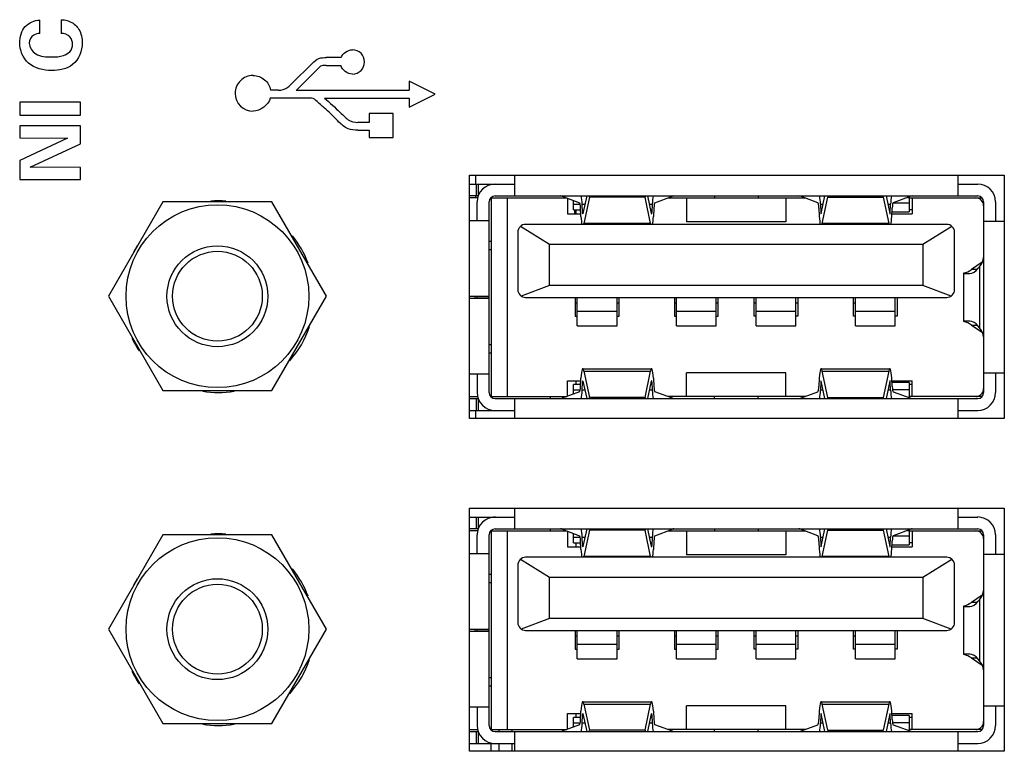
# Model space of a CAD drawing. Header units: inches. Extents: x 0 to 34, y 0 to 22.
# Tile 133 of 179: x 12.607 to 13.583, y 17.237 to 17.962. Entities that reach past the tile are written whole.
import ezdxf

# ---------------------------------------------------------------- set-up
doc = ezdxf.new("R2010")
doc.units = ezdxf.units.IN
doc.header["$LTSCALE"] = 1.87
doc.header["$MEASUREMENT"] = 0
doc.layers.get('0').update_dxf_attribs({"linetype": 'CONTINUOUS'})
for name, color, linetype in [('02___PRT_ALL_AXES', 7, 'CONTINUOUS'), ('ARTWORK', 7, 'CONTINUOUS'), ('ECAD_696540_01_39_0_65MM_THERM_', 7, 'CONTINUOUS'), ('ECAD_697391_01_47_0MM_10_1MMX14', 7, 'CONTINUOUS'), ('ECAD_711836_01_24_R_2_0603_PKO_', 7, 'CONTINUOUS'), ('ECAD_714577_01_98__4_DLW5BTN102', 7, 'CONTINUOUS'), ('ECAD_716276_01_122_C7343_REV2', 7, 'CONTINUOUS'), ('ECAD_716521_01_60_C0805_REV2', 7, 'CONTINUOUS'), ('THREAD', 7, 'CONTINUOUS')]:
    doc.layers.add(name, color=color, linetype=linetype)

msp = doc.modelspace()

# ---------------------------------------------------------------- linework, layer by layer
at = {"color": 7, "linetype": 'CONTINUOUS'}
for p, q in [((13.09796, 17.78693), (13.09796, 17.80753)), ((13.53694, 17.80753), (13.53694, 17.78693)), ((13.05301, 17.79874), (13.09796, 17.79874)), ((13.05954, 17.79874), (13.05954, 17.78693)), ((13.0618, 17.78745), (13.0618, 17.79874)), ((13.53694, 17.79874), (13.55662, 17.79874)), ((13.06164, 17.78693), (13.05301, 17.78693)), ((13.061, 17.78497), (13.05301, 17.78497)), ((13.07387, 17.78497), (13.14927, 17.78497)), ((13.07434, 17.78497), (13.07434, 17.58811)), ((13.07827, 17.78693), (13.55662, 17.78693)), ((13.0901, 17.78497), (13.0901, 17.58811)), ((13.14469, 17.78666), (13.16202, 17.78024)), ((13.14993, 17.78472), (13.14993, 17.76922)), ((13.15603, 17.77315), (13.15603, 17.78246)), ((13.16906, 17.78693), (13.16541, 17.76955)), ((13.17179, 17.78574), (13.16635, 17.75976)), ((13.17179, 17.78574), (13.17168, 17.78693)), ((13.22688, 17.78574), (13.17179, 17.78574)), ((13.22699, 17.78693), (13.22688, 17.78574)), ((13.23232, 17.75976), (13.22688, 17.78574)), ((13.23326, 17.76955), (13.22962, 17.78693)), ((13.23665, 17.78024), (13.25398, 17.78666)), ((13.2494, 17.78497), (13.38549, 17.78497)), ((13.26804, 17.78497), (13.26804, 17.76134)), ((13.29579, 17.78693), (13.29579, 17.78497)), ((13.3391, 17.78693), (13.3391, 17.78497)), ((13.36646, 17.78497), (13.36646, 17.76134)), ((13.39824, 17.78024), (13.38091, 17.78666)), ((13.40163, 17.76955), (13.40528, 17.78693)), ((13.40257, 17.75976), (13.40801, 17.78574)), ((13.4079, 17.78693), (13.40801, 17.78574)), ((13.40801, 17.78574), (13.4631, 17.78574)), ((13.4631, 17.78574), (13.46321, 17.78693)), ((13.4631, 17.78574), (13.46855, 17.75976)), ((13.46584, 17.78693), (13.46948, 17.76955)), ((13.4902, 17.78666), (13.47287, 17.78024)), ((13.48714, 17.78553), (13.48871, 17.78553)), ((13.48871, 17.78611), (13.48871, 17.77119)), ((13.48871, 17.78497), (13.56102, 17.78497)), ((13.49166, 17.78497), (13.49166, 17.76922)), ((12.7491, 17.78106), (12.69512, 17.68756)), ((12.85707, 17.78106), (12.7491, 17.78106)), ((12.91105, 17.68756), (12.85707, 17.78106)), ((13.06056, 17.76272), (13.06056, 17.78103)), ((13.07237, 17.59205), (13.07237, 17.78103)), ((13.16268, 17.77834), (13.15603, 17.77834)), ((13.15603, 17.77315), (13.1631, 17.77315)), ((13.15819, 17.77315), (13.15819, 17.76922)), ((13.16342, 17.7667), (13.16302, 17.77494)), ((13.165, 17.77054), (13.16459, 17.77878)), ((13.16459, 17.77878), (13.16735, 17.77878)), ((13.23132, 17.77878), (13.23408, 17.77878)), ((13.23408, 17.77878), (13.23368, 17.77054)), ((13.23566, 17.77494), (13.23526, 17.7667)), ((13.39924, 17.77494), (13.39964, 17.7667)), ((13.40082, 17.77878), (13.40122, 17.77054)), ((13.40082, 17.77878), (13.40357, 17.77878)), ((13.46754, 17.77878), (13.4703, 17.77878)), ((13.4699, 17.77054), (13.4703, 17.77878)), ((13.47148, 17.7667), (13.47188, 17.77494)), ((13.48871, 17.77962), (13.47252, 17.77962)), ((13.49166, 17.77315), (13.48871, 17.77315)), ((13.56253, 17.78103), (13.56253, 17.59205)), ((13.57434, 17.78103), (13.57434, 17.76193)), ((13.05301, 17.76272), (13.07237, 17.76272)), ((13.14993, 17.76922), (13.16329, 17.76922)), ((13.16562, 17.77054), (13.165, 17.77054)), ((13.23368, 17.77054), (13.23305, 17.77054)), ((13.40184, 17.77054), (13.40122, 17.77054)), ((13.4699, 17.77054), (13.46927, 17.77054)), ((13.4716, 17.76922), (13.49166, 17.76922)), ((13.4717, 17.77119), (13.48871, 17.77119)), ((13.56253, 17.76193), (13.58301, 17.76193)), ((13.10359, 17.75699), (13.13221, 17.7391)), ((13.52591, 17.75878), (13.10859, 17.75878)), ((13.23232, 17.75976), (13.16635, 17.75976)), ((13.36646, 17.76134), (13.26804, 17.76134)), ((13.46855, 17.75976), (13.40257, 17.75976)), ((13.50229, 17.7391), (13.53091, 17.75699)), ((13.10071, 17.75091), (13.10071, 17.69422)), ((13.53379, 17.69422), (13.53379, 17.75091)), ((13.07434, 17.74166), (13.07237, 17.74166)), ((13.07237, 17.73378), (13.07434, 17.73378)), ((13.13221, 17.69815), (13.13221, 17.7391)), ((13.13221, 17.7391), (13.50229, 17.7391)), ((13.50229, 17.7391), (13.50229, 17.69815)), ((13.56093, 17.72122), (13.55054, 17.71407)), ((13.55605, 17.71407), (13.55054, 17.71407)), ((13.55721, 17.71526), (13.55843, 17.71676)), ((13.55843, 17.71676), (13.55843, 17.65632)), ((13.54284, 17.71024), (13.54284, 17.71058)), ((13.54284, 17.66289), (13.54284, 17.71019)), ((13.54341, 17.71016), (13.54881, 17.71016)), ((13.13221, 17.69815), (13.10423, 17.68766)), ((13.50229, 17.69815), (13.13221, 17.69815)), ((13.53027, 17.68766), (13.50229, 17.69815)), ((12.69512, 17.68756), (12.7491, 17.59406)), ((12.85707, 17.59406), (12.91105, 17.68756)), ((13.07237, 17.68733), (13.05301, 17.68733)), ((13.05301, 17.68575), (13.07237, 17.68575)), ((13.05859, 17.68575), (13.05859, 17.68733)), ((13.06056, 17.68575), (13.06056, 17.68733)), ((13.06056, 17.68586), (13.07237, 17.68586)), ((13.10859, 17.68634), (13.52591, 17.68634)), ((13.1578, 17.68634), (13.1578, 17.66784)), ((13.15977, 17.65807), (13.15977, 17.68634)), ((13.19914, 17.65807), (13.19914, 17.68634)), ((13.20111, 17.66784), (13.20111, 17.68634)), ((13.25623, 17.68634), (13.25623, 17.66784)), ((13.25819, 17.65807), (13.25819, 17.68634)), ((13.29756, 17.65807), (13.29756, 17.68634)), ((13.29953, 17.66784), (13.29953, 17.68634)), ((13.33497, 17.66784), (13.33497, 17.68634)), ((13.33694, 17.65807), (13.33694, 17.68634)), ((13.37631, 17.65807), (13.37631, 17.68634)), ((13.37827, 17.68634), (13.37827, 17.66784)), ((13.43339, 17.66784), (13.43339, 17.68634)), ((13.43536, 17.65807), (13.43536, 17.68634)), ((13.47473, 17.65807), (13.47473, 17.68634)), ((13.4767, 17.68634), (13.4767, 17.66784)), ((13.15977, 17.68056), (13.1578, 17.68056)), ((13.20111, 17.68056), (13.19914, 17.68056)), ((13.25819, 17.68056), (13.25623, 17.68056)), ((13.29953, 17.68056), (13.29756, 17.68056)), ((13.33694, 17.68056), (13.33497, 17.68056)), ((13.37827, 17.68056), (13.37631, 17.68056)), ((13.43536, 17.68056), (13.43339, 17.68056)), ((13.1578, 17.66784), (13.15977, 17.66784)), ((13.19914, 17.67249), (13.15977, 17.67249)), ((13.19914, 17.66784), (13.20111, 17.66784)), ((13.25623, 17.66784), (13.25819, 17.66784)), ((13.29756, 17.67249), (13.25819, 17.67249)), ((13.29756, 17.66784), (13.29953, 17.66784)), ((13.33694, 17.66784), (13.33497, 17.66784)), ((13.37631, 17.67249), (13.33694, 17.67249)), ((13.37827, 17.66784), (13.37631, 17.66784)), ((13.43536, 17.66784), (13.43339, 17.66784)), ((13.47473, 17.67249), (13.43536, 17.67249)), ((13.4767, 17.66784), (13.47473, 17.66784)), ((13.15977, 17.65807), (13.19914, 17.65807)), ((13.25819, 17.65807), (13.29756, 17.65807)), ((13.33694, 17.65807), (13.37631, 17.65807)), ((13.43536, 17.65807), (13.47473, 17.65807)), ((13.54284, 17.6625), (13.54284, 17.66279)), ((13.54881, 17.66292), (13.54341, 17.66292)), ((13.55054, 17.65901), (13.56093, 17.65186)), ((13.55054, 17.65901), (13.55605, 17.65901)), ((13.55843, 17.65632), (13.55721, 17.65782)), ((13.07434, 17.6393), (13.07237, 17.6393)), ((13.07237, 17.63142), (13.07434, 17.63142)), ((13.16526, 17.61567), (13.23341, 17.61567)), ((13.40148, 17.61567), (13.46963, 17.61567)), ((13.07237, 17.61036), (13.05301, 17.61036)), ((13.06056, 17.61036), (13.06056, 17.59205)), ((13.16302, 17.59814), (13.16342, 17.60638)), ((13.16635, 17.61332), (13.17179, 17.58734)), ((13.16635, 17.61332), (13.23232, 17.61332)), ((13.22688, 17.58734), (13.23232, 17.61332)), ((13.23526, 17.60638), (13.23566, 17.59814)), ((13.26804, 17.58811), (13.26804, 17.61174)), ((13.36646, 17.61174), (13.26804, 17.61174)), ((13.36646, 17.58811), (13.36646, 17.61174)), ((13.39964, 17.60638), (13.39924, 17.59814)), ((13.40801, 17.58734), (13.40257, 17.61332)), ((13.40257, 17.61332), (13.46855, 17.61332)), ((13.46855, 17.61332), (13.4631, 17.58734)), ((13.47188, 17.59814), (13.47148, 17.60638)), ((13.58301, 17.61115), (13.56253, 17.61115)), ((13.57434, 17.61115), (13.57434, 17.59205)), ((13.14993, 17.58836), (13.14993, 17.60386)), ((13.14993, 17.60386), (13.16329, 17.60386)), ((13.15603, 17.59062), (13.15603, 17.59993)), ((13.1631, 17.59993), (13.15603, 17.59993)), ((13.15819, 17.60386), (13.15819, 17.59993)), ((13.16459, 17.59429), (13.165, 17.60254)), ((13.165, 17.60254), (13.16562, 17.60254)), ((13.16541, 17.60353), (13.16906, 17.58615)), ((13.22962, 17.58615), (13.23326, 17.60353)), ((13.23305, 17.60254), (13.23368, 17.60254)), ((13.23368, 17.60254), (13.23408, 17.59429)), ((13.40122, 17.60254), (13.40082, 17.59429)), ((13.40122, 17.60254), (13.40184, 17.60254)), ((13.40528, 17.58615), (13.40163, 17.60353)), ((13.46948, 17.60353), (13.46584, 17.58615)), ((13.46927, 17.60254), (13.4699, 17.60254)), ((13.4703, 17.59429), (13.4699, 17.60254)), ((13.4716, 17.60386), (13.49166, 17.60386)), ((13.48871, 17.60189), (13.4717, 17.60189)), ((13.48871, 17.60189), (13.48871, 17.58697)), ((13.49166, 17.59993), (13.48871, 17.59993)), ((13.49166, 17.58811), (13.49166, 17.60386)), ((12.7491, 17.59406), (12.85707, 17.59406)), ((13.05301, 17.58811), (13.061, 17.58811)), ((13.05301, 17.58615), (13.06164, 17.58615)), ((13.05954, 17.58615), (13.05954, 17.57434)), ((13.07387, 17.58811), (13.14927, 17.58811)), ((13.07827, 17.58615), (13.55662, 17.58615)), ((13.09796, 17.56653), (13.09796, 17.58615)), ((13.16202, 17.59284), (13.14469, 17.58642)), ((13.15603, 17.59474), (13.16268, 17.59474)), ((13.16735, 17.59429), (13.16459, 17.59429)), ((13.17168, 17.58615), (13.17179, 17.58734)), ((13.22688, 17.58734), (13.17179, 17.58734)), ((13.22688, 17.58734), (13.22699, 17.58615)), ((13.23408, 17.59429), (13.23132, 17.59429)), ((13.25398, 17.58642), (13.23665, 17.59284)), ((13.38549, 17.58811), (13.2494, 17.58811)), ((13.29579, 17.58615), (13.29579, 17.58811)), ((13.3391, 17.58615), (13.3391, 17.58811)), ((13.38091, 17.58642), (13.39824, 17.59284)), ((13.40357, 17.59429), (13.40082, 17.59429)), ((13.40801, 17.58734), (13.4079, 17.58615)), ((13.40801, 17.58734), (13.4631, 17.58734)), ((13.46321, 17.58615), (13.4631, 17.58734)), ((13.4703, 17.59429), (13.46754, 17.59429)), ((13.47217, 17.59498), (13.48871, 17.59498)), ((13.47287, 17.59284), (13.4902, 17.58642)), ((13.48871, 17.5873), (13.48782, 17.5873)), ((13.56102, 17.58811), (13.48871, 17.58811)), ((13.53694, 17.58615), (13.53694, 17.56653)), ((13.0618, 17.57434), (13.0618, 17.58563)), ((13.05301, 17.57434), (13.09796, 17.57434)), ((13.53694, 17.57434), (13.55662, 17.57434)), ((13.09796, 17.45693), (13.09796, 17.47753)), ((13.53694, 17.47753), (13.53694, 17.45693)), ((13.05301, 17.46874), (13.09796, 17.46874)), ((13.05954, 17.46874), (13.05954, 17.45693)), ((13.0618, 17.45745), (13.0618, 17.46874)), ((13.53694, 17.46874), (13.55662, 17.46874)), ((12.7491, 17.45106), (12.69512, 17.35756)), ((12.85707, 17.45106), (12.7491, 17.45106)), ((12.91105, 17.35756), (12.85707, 17.45106)), ((13.06164, 17.45693), (13.05301, 17.45693)), ((13.061, 17.45497), (13.05301, 17.45497)), ((13.06056, 17.43272), (13.06056, 17.45103)), ((13.07237, 17.26205), (13.07237, 17.45103)), ((13.07387, 17.45497), (13.14927, 17.45497)), ((13.07434, 17.45497), (13.07434, 17.25811)), ((13.07827, 17.45693), (13.55662, 17.45693)), ((13.0901, 17.45497), (13.0901, 17.25811)), ((13.14469, 17.45666), (13.16202, 17.45024)), ((13.14993, 17.45472), (13.14993, 17.43922)), ((13.15603, 17.44315), (13.15603, 17.45246)), ((13.16906, 17.45693), (13.16541, 17.43955)), ((13.17179, 17.45574), (13.16635, 17.42976)), ((13.17179, 17.45574), (13.17168, 17.45693)), ((13.22688, 17.45574), (13.17179, 17.45574)), ((13.22699, 17.45693), (13.22688, 17.45574)), ((13.23232, 17.42976), (13.22688, 17.45574)), ((13.23326, 17.43955), (13.22962, 17.45693)), ((13.23665, 17.45024), (13.25398, 17.45666)), ((13.2494, 17.45497), (13.38549, 17.45497)), ((13.26804, 17.45497), (13.26804, 17.43134)), ((13.29579, 17.45693), (13.29579, 17.45497)), ((13.3391, 17.45693), (13.3391, 17.45497)), ((13.36646, 17.45497), (13.36646, 17.43134)), ((13.39824, 17.45024), (13.38091, 17.45666)), ((13.40163, 17.43955), (13.40528, 17.45693)), ((13.40257, 17.42976), (13.40801, 17.45574)), ((13.4079, 17.45693), (13.40801, 17.45574)), ((13.40801, 17.45574), (13.4631, 17.45574)), ((13.4631, 17.45574), (13.46321, 17.45693)), ((13.4631, 17.45574), (13.46855, 17.42976)), ((13.46584, 17.45693), (13.46948, 17.43955)), ((13.48871, 17.44962), (13.47252, 17.44962)), ((13.4902, 17.45666), (13.47287, 17.45024)), ((13.48714, 17.45553), (13.48871, 17.45553)), ((13.48871, 17.45611), (13.48871, 17.44119)), ((13.48871, 17.45497), (13.56102, 17.45497)), ((13.49166, 17.45497), (13.49166, 17.43922)), ((13.56253, 17.45103), (13.56253, 17.26205)), ((13.57434, 17.45103), (13.57434, 17.43193)), ((13.16268, 17.44834), (13.15603, 17.44834)), ((13.15603, 17.44315), (13.1631, 17.44315)), ((13.15819, 17.44315), (13.15819, 17.43922)), ((13.16342, 17.4367), (13.16302, 17.44494)), ((13.165, 17.44054), (13.16459, 17.44878)), ((13.16459, 17.44878), (13.16735, 17.44878)), ((13.16562, 17.44054), (13.165, 17.44054)), ((13.23132, 17.44878), (13.23408, 17.44878)), ((13.23368, 17.44054), (13.23305, 17.44054)), ((13.23408, 17.44878), (13.23368, 17.44054)), ((13.23566, 17.44494), (13.23526, 17.4367)), ((13.39924, 17.44494), (13.39964, 17.4367)), ((13.40082, 17.44878), (13.40122, 17.44054)), ((13.40082, 17.44878), (13.40357, 17.44878)), ((13.40184, 17.44054), (13.40122, 17.44054)), ((13.46754, 17.44878), (13.4703, 17.44878)), ((13.4699, 17.44054), (13.46927, 17.44054)), ((13.4699, 17.44054), (13.4703, 17.44878)), ((13.47148, 17.4367), (13.47188, 17.44494)), ((13.4717, 17.44119), (13.48871, 17.44119)), ((13.49166, 17.44315), (13.48871, 17.44315)), ((13.05301, 17.43272), (13.07237, 17.43272)), ((13.14993, 17.43922), (13.16329, 17.43922)), ((13.36646, 17.43134), (13.26804, 17.43134)), ((13.4716, 17.43922), (13.49166, 17.43922)), ((13.56253, 17.43193), (13.58301, 17.43193)), ((13.10071, 17.42091), (13.10071, 17.36422)), ((13.10359, 17.42699), (13.13221, 17.4091)), ((13.52591, 17.42878), (13.10859, 17.42878)), ((13.23232, 17.42976), (13.16635, 17.42976)), ((13.46855, 17.42976), (13.40257, 17.42976)), ((13.50229, 17.4091), (13.53091, 17.42699)), ((13.53379, 17.36422), (13.53379, 17.42091)), ((13.07434, 17.41166), (13.07237, 17.41166)), ((13.07237, 17.40378), (13.07434, 17.40378)), ((13.13221, 17.36815), (13.13221, 17.4091)), ((13.13221, 17.4091), (13.50229, 17.4091)), ((13.50229, 17.4091), (13.50229, 17.36815)), ((13.56093, 17.39122), (13.55054, 17.38407)), ((13.55605, 17.38407), (13.55054, 17.38407)), ((13.55721, 17.38526), (13.55843, 17.38676)), ((13.55843, 17.38676), (13.55843, 17.32632)), ((13.54284, 17.38024), (13.54284, 17.38058)), ((13.54284, 17.33289), (13.54284, 17.38019)), ((13.54341, 17.38016), (13.54881, 17.38016)), ((13.13221, 17.36815), (13.10423, 17.35766)), ((13.50229, 17.36815), (13.13221, 17.36815)), ((13.53027, 17.35766), (13.50229, 17.36815)), ((12.69512, 17.35756), (12.7491, 17.26406)), ((12.85707, 17.26406), (12.91105, 17.35756)), ((13.07237, 17.35733), (13.05301, 17.35733)), ((13.05301, 17.35575), (13.07237, 17.35575)), ((13.05859, 17.35575), (13.05859, 17.35733)), ((13.06056, 17.35575), (13.06056, 17.35733)), ((13.06056, 17.35586), (13.07237, 17.35586)), ((13.10859, 17.35634), (13.52591, 17.35634)), ((13.1578, 17.35634), (13.1578, 17.33784)), ((13.15977, 17.32807), (13.15977, 17.35634)), ((13.19914, 17.32807), (13.19914, 17.35634)), ((13.20111, 17.33784), (13.20111, 17.35634)), ((13.25623, 17.35634), (13.25623, 17.33784)), ((13.25819, 17.32807), (13.25819, 17.35634)), ((13.29756, 17.32807), (13.29756, 17.35634)), ((13.29953, 17.33784), (13.29953, 17.35634)), ((13.33497, 17.33784), (13.33497, 17.35634)), ((13.33694, 17.32807), (13.33694, 17.35634)), ((13.37631, 17.32807), (13.37631, 17.35634)), ((13.37827, 17.35634), (13.37827, 17.33784)), ((13.43339, 17.33784), (13.43339, 17.35634)), ((13.43536, 17.32807), (13.43536, 17.35634)), ((13.47473, 17.32807), (13.47473, 17.35634)), ((13.4767, 17.35634), (13.4767, 17.33784)), ((13.15977, 17.35056), (13.1578, 17.35056)), ((13.19914, 17.34249), (13.15977, 17.34249)), ((13.20111, 17.35056), (13.19914, 17.35056)), ((13.25819, 17.35056), (13.25623, 17.35056)), ((13.29756, 17.34249), (13.25819, 17.34249)), ((13.29953, 17.35056), (13.29756, 17.35056)), ((13.33694, 17.35056), (13.33497, 17.35056)), ((13.37631, 17.34249), (13.33694, 17.34249)), ((13.37827, 17.35056), (13.37631, 17.35056)), ((13.43536, 17.35056), (13.43339, 17.35056)), ((13.47473, 17.34249), (13.43536, 17.34249)), ((13.1578, 17.33784), (13.15977, 17.33784)), ((13.19914, 17.33784), (13.20111, 17.33784)), ((13.25623, 17.33784), (13.25819, 17.33784)), ((13.29756, 17.33784), (13.29953, 17.33784)), ((13.33694, 17.33784), (13.33497, 17.33784)), ((13.37827, 17.33784), (13.37631, 17.33784)), ((13.43536, 17.33784), (13.43339, 17.33784)), ((13.4767, 17.33784), (13.47473, 17.33784)), ((13.54284, 17.3325), (13.54284, 17.33279)), ((13.54881, 17.33292), (13.54341, 17.33292)), ((13.15977, 17.32807), (13.19914, 17.32807)), ((13.25819, 17.32807), (13.29756, 17.32807)), ((13.33694, 17.32807), (13.37631, 17.32807)), ((13.43536, 17.32807), (13.47473, 17.32807)), ((13.55054, 17.32901), (13.56093, 17.32186)), ((13.55054, 17.32901), (13.55605, 17.32901)), ((13.55843, 17.32632), (13.55721, 17.32782)), ((13.07434, 17.3093), (13.07237, 17.3093)), ((13.07237, 17.30142), (13.07434, 17.30142)), ((13.16526, 17.28567), (13.23341, 17.28567)), ((13.40148, 17.28567), (13.46963, 17.28567)), ((13.07237, 17.28036), (13.05301, 17.28036)), ((13.06056, 17.28036), (13.06056, 17.26205)), ((13.14993, 17.25836), (13.14993, 17.27386)), ((13.14993, 17.27386), (13.16329, 17.27386)), ((13.15819, 17.27386), (13.15819, 17.26993)), ((13.16302, 17.26814), (13.16342, 17.27638)), ((13.16635, 17.28332), (13.17179, 17.25734)), ((13.16635, 17.28332), (13.23232, 17.28332)), ((13.22688, 17.25734), (13.23232, 17.28332)), ((13.23526, 17.27638), (13.23566, 17.26814)), ((13.26804, 17.25811), (13.26804, 17.28174)), ((13.36646, 17.28174), (13.26804, 17.28174)), ((13.36646, 17.25811), (13.36646, 17.28174)), ((13.39964, 17.27638), (13.39924, 17.26814)), ((13.40801, 17.25734), (13.40257, 17.28332)), ((13.40257, 17.28332), (13.46855, 17.28332)), ((13.46855, 17.28332), (13.4631, 17.25734)), ((13.47188, 17.26814), (13.47148, 17.27638)), ((13.4716, 17.27386), (13.49166, 17.27386)), ((13.49166, 17.25811), (13.49166, 17.27386)), ((13.58301, 17.28115), (13.56253, 17.28115)), ((13.57434, 17.28115), (13.57434, 17.26205)), ((12.7491, 17.26406), (12.85707, 17.26406)), ((13.15603, 17.26062), (13.15603, 17.26993)), ((13.1631, 17.26993), (13.15603, 17.26993)), ((13.15603, 17.26474), (13.16268, 17.26474)), ((13.16459, 17.26429), (13.165, 17.27254)), ((13.16735, 17.26429), (13.16459, 17.26429)), ((13.165, 17.27254), (13.16562, 17.27254)), ((13.16541, 17.27353), (13.16906, 17.25615)), ((13.22962, 17.25615), (13.23326, 17.27353)), ((13.23408, 17.26429), (13.23132, 17.26429)), ((13.23305, 17.27254), (13.23368, 17.27254)), ((13.23368, 17.27254), (13.23408, 17.26429)), ((13.40122, 17.27254), (13.40082, 17.26429)), ((13.40357, 17.26429), (13.40082, 17.26429)), ((13.40122, 17.27254), (13.40184, 17.27254)), ((13.40528, 17.25615), (13.40163, 17.27353)), ((13.46948, 17.27353), (13.46584, 17.25615)), ((13.4703, 17.26429), (13.46754, 17.26429)), ((13.46927, 17.27254), (13.4699, 17.27254)), ((13.4703, 17.26429), (13.4699, 17.27254)), ((13.48871, 17.27189), (13.4717, 17.27189)), ((13.47217, 17.26498), (13.48871, 17.26498)), ((13.48871, 17.27189), (13.48871, 17.25697)), ((13.49166, 17.26993), (13.48871, 17.26993)), ((13.05301, 17.25811), (13.061, 17.25811)), ((13.05301, 17.25615), (13.06164, 17.25615)), ((13.05954, 17.25615), (13.05954, 17.24434)), ((13.0618, 17.24434), (13.0618, 17.25563)), ((13.07387, 17.25811), (13.14927, 17.25811)), ((13.07827, 17.25615), (13.55662, 17.25615)), ((13.09796, 17.23653), (13.09796, 17.25615)), ((13.16202, 17.26284), (13.14469, 17.25642)), ((13.17168, 17.25615), (13.17179, 17.25734)), ((13.22688, 17.25734), (13.17179, 17.25734)), ((13.22688, 17.25734), (13.22699, 17.25615)), ((13.25398, 17.25642), (13.23665, 17.26284)), ((13.38549, 17.25811), (13.2494, 17.25811)), ((13.29579, 17.25615), (13.29579, 17.25811)), ((13.3391, 17.25615), (13.3391, 17.25811)), ((13.38091, 17.25642), (13.39824, 17.26284)), ((13.40801, 17.25734), (13.4079, 17.25615)), ((13.40801, 17.25734), (13.4631, 17.25734)), ((13.46321, 17.25615), (13.4631, 17.25734)), ((13.47287, 17.26284), (13.4902, 17.25642)), ((13.48871, 17.2573), (13.48782, 17.2573)), ((13.56102, 17.25811), (13.48871, 17.25811)), ((13.53694, 17.25615), (13.53694, 17.23653)), ((13.05301, 17.24434), (13.09796, 17.24434)), ((13.53694, 17.24434), (13.55662, 17.24434))]:
    msp.add_line(p, q, dxfattribs=at)
for centre in [(12.80308, 17.68756), (12.80308, 17.35756)]:
    msp.add_circle(centre, 0.0906, dxfattribs=at)
for centre, radius, start, end in [((13.07827, 17.78103), 0.01772, 90, 180), ((13.55662, 17.78103), 0.01772, 0, 90), ((13.07827, 17.78103), 0.00591, 90, 180), ((13.55465, 17.77709), 0.00787, 0, 90), ((13.55662, 17.78103), 0.00591, 0, 90), ((13.10859, 17.75091), 0.00787, 90, 180), ((13.52591, 17.75091), 0.00787, 0, 90), ((13.10859, 17.69422), 0.00787, 180, 270), ((13.52591, 17.69422), 0.00787, 270, 360), ((13.55465, 17.59599), 0.00787, 270, 360), ((13.07827, 17.59205), 0.01772, 180, 270), ((13.07827, 17.59205), 0.00591, 180, 270), ((13.55662, 17.59205), 0.01772, 270, 360), ((13.55662, 17.59205), 0.00591, 270, 360), ((13.07827, 17.45103), 0.01772, 90, 180), ((13.55662, 17.45103), 0.01772, 0, 90), ((13.07827, 17.45103), 0.00591, 90, 180), ((13.55465, 17.44709), 0.00787, 0, 90), ((13.55662, 17.45103), 0.00591, 0, 90), ((13.10859, 17.42091), 0.00787, 90, 180), ((13.52591, 17.42091), 0.00787, 0, 90), ((13.10859, 17.36422), 0.00787, 180, 270), ((13.52591, 17.36422), 0.00787, 270, 360), ((13.55465, 17.26599), 0.00787, 270, 360), ((13.07827, 17.26205), 0.01772, 180, 270), ((13.07827, 17.26205), 0.00591, 180, 270), ((13.55662, 17.26205), 0.01772, 270, 360), ((13.55662, 17.26205), 0.00591, 270, 360)]:
    msp.add_arc(centre, radius, start, end, dxfattribs=at)
for centre, major_axis, ratio, start_param, end_param in [((13.14323, 17.59008), (0, 0.19685), 0.141378, -0.05236, 0), ((13.16196, 17.77238), (0, 0.01969), 0.141378, -1.239184, -0.733099), ((13.23671, 17.77238), (0, 0.01969), 0.141378, 0.733098, 1.239184), ((13.25544, 17.59008), (0, 0.19685), 0.141378, 0, 0.05236), ((13.37945, 17.59008), (0, 0.19685), 0.141378, -0.05236, 0), ((13.39818, 17.77238), (0, 0.01969), 0.141378, -1.239184, -0.733099), ((13.47293, 17.77238), (0, 0.01969), 0.141378, 0.733099, 1.239184), ((13.49166, 17.59008), (0, 0.19685), 0.141378, 0, 0.05236), ((13.16196, 17.77238), (0, 0.00787), 0.141378, -1.239184, -0.05236), ((13.23671, 17.77238), (0, 0.00787), 0.141378, 0.05236, 1.239184), ((13.39818, 17.77238), (0, 0.00787), 0.141378, -1.239184, -0.05236), ((13.47293, 17.77238), (0, 0.00787), 0.141378, 0.05236, 1.239184), ((13.16526, 17.77119), (0, 0.01378), 0.141378, -4.380776, -3.592619), ((13.16526, 17.77119), (0, 0.00197), 0.141378, -4.380776, -2.548181), ((13.23341, 17.77119), (0, 0.00197), 0.141378, 2.548181, 4.380776), ((13.23341, 17.77119), (0, 0.01378), 0.141378, -2.690566, -1.902409), ((13.40148, 17.77119), (0, 0.01378), 0.141378, -4.380776, -3.592619), ((13.40148, 17.77119), (0, 0.00197), 0.141378, -4.380776, -2.548181), ((13.46963, 17.77119), (0, 0.00197), 0.141378, 2.548181, 4.380776), ((13.46963, 17.77119), (0, 0.01378), 0.141378, -2.690566, -1.902409), ((13.16526, 17.77119), (0, 0.01378), 0.141378, -2.690566, -2.548181), ((13.23341, 17.77119), (0, 0.01378), 0.141378, -3.735005, -3.592619), ((13.40148, 17.77119), (0, 0.01378), 0.141378, -2.690566, -2.548181), ((13.46963, 17.77119), (0, 0.01378), 0.141378, -3.735005, -3.592619), ((13.32631, 17.72692), (0.23622, 0), 0.23206, -0.186487, -0.018516), ((13.53905, 17.90701), (0, 0.19685), 0.294118, -3.076101, -2.941893), ((13.54881, 17.90701), (0, 0.19685), 0.188679, -3.141593, -2.913569), ((13.52316, 17.72347), (0.03937, 0), 0.202398, -0.286051, -0.247527), ((13.54341, 17.90701), (0, 0.19685), 0.188679, -3.157038, -3.141593), ((13.54341, 17.46607), (0, 0.19685), 0.188679, 0, 0.015445), ((13.53905, 17.46607), (0, 0.19685), 0.294118, -0.1997, -0.065491), ((13.54881, 17.46607), (0, 0.19685), 0.188679, -0.228024, 0), ((13.32631, 17.64615), (0.23622, 0), 0.23206, 0.018516, 0.186487), ((13.52316, 17.64961), (0.03937, 0), 0.202398, 0.247527, 0.286051), ((13.16526, 17.60189), (0, 0.01378), 0.141378, -0.593412, 1.239184), ((13.23341, 17.60189), (0, 0.01378), 0.141378, 5.044002, 6.876597), ((13.40148, 17.60189), (0, 0.01378), 0.141378, -0.593412, 1.239184), ((13.46963, 17.60189), (0, 0.01378), 0.141378, 5.044002, 6.876597), ((13.16196, 17.6007), (0, 0.00787), 0.141378, -3.089233, -1.902409), ((13.16526, 17.60189), (0, 0.00197), 0.141378, 5.689773, 7.522369), ((13.23341, 17.60189), (0, 0.00197), 0.141378, -1.239184, 0.593412), ((13.23671, 17.6007), (0, 0.00787), 0.141378, -4.380776, -3.193953), ((13.39818, 17.6007), (0, 0.00787), 0.141378, -3.089233, -1.902409), ((13.40148, 17.60189), (0, 0.00197), 0.141378, 5.689773, 7.522369), ((13.46963, 17.60189), (0, 0.00197), 0.141378, -1.239184, 0.593412), ((13.47293, 17.6007), (0, 0.00787), 0.141378, -4.380776, -3.193953), ((13.14323, 17.783), (0, 0.19685), 0.141378, -3.141593, -3.089233), ((13.16196, 17.6007), (0, 0.01969), 0.141378, -2.408494, -1.902409), ((13.23671, 17.6007), (0, 0.01969), 0.141378, -4.380776, -3.874691), ((13.25544, 17.783), (0, 0.19685), 0.141378, -3.193953, -3.141593), ((13.37945, 17.783), (0, 0.19685), 0.141378, -3.141593, -3.089233), ((13.39818, 17.6007), (0, 0.01969), 0.141378, -2.408493, -1.902409), ((13.47293, 17.6007), (0, 0.01969), 0.141378, -4.380776, -3.874692), ((13.49166, 17.783), (0, 0.19685), 0.141378, -3.193953, -3.141593), ((13.14323, 17.26008), (0, 0.19685), 0.141378, -0.05236, 0), ((13.16196, 17.44238), (0, 0.00787), 0.141378, -1.239184, -0.05236), ((13.16196, 17.44238), (0, 0.01969), 0.141378, -1.239184, -0.733099), ((13.23671, 17.44238), (0, 0.01969), 0.141378, 0.733098, 1.239184), ((13.23671, 17.44238), (0, 0.00787), 0.141378, 0.05236, 1.239184), ((13.25544, 17.26008), (0, 0.19685), 0.141378, 0, 0.05236), ((13.37945, 17.26008), (0, 0.19685), 0.141378, -0.05236, 0), ((13.39818, 17.44238), (0, 0.00787), 0.141378, -1.239184, -0.05236), ((13.39818, 17.44238), (0, 0.01969), 0.141378, -1.239184, -0.733099), ((13.47293, 17.44238), (0, 0.01969), 0.141378, 0.733099, 1.239184), ((13.47293, 17.44238), (0, 0.00787), 0.141378, 0.05236, 1.239184), ((13.49166, 17.26008), (0, 0.19685), 0.141378, 0, 0.05236), ((13.16526, 17.44119), (0, 0.00197), 0.141378, -4.380776, -2.548181), ((13.23341, 17.44119), (0, 0.00197), 0.141378, 2.548181, 4.380776), ((13.40148, 17.44119), (0, 0.00197), 0.141378, -4.380776, -2.548181), ((13.46963, 17.44119), (0, 0.00197), 0.141378, 2.548181, 4.380776), ((13.16526, 17.44119), (0, 0.01378), 0.141378, -4.380776, -3.592619), ((13.23341, 17.44119), (0, 0.01378), 0.141378, -2.690566, -1.902409), ((13.40148, 17.44119), (0, 0.01378), 0.141378, -4.380776, -3.592619), ((13.46963, 17.44119), (0, 0.01378), 0.141378, -2.690566, -1.902409), ((13.16526, 17.44119), (0, 0.01378), 0.141378, -2.690566, -2.548181), ((13.23341, 17.44119), (0, 0.01378), 0.141378, -3.735005, -3.592619), ((13.40148, 17.44119), (0, 0.01378), 0.141378, -2.690566, -2.548181), ((13.46963, 17.44119), (0, 0.01378), 0.141378, -3.735005, -3.592619), ((13.32631, 17.39692), (0.23622, 0), 0.23206, -0.186487, -0.018516), ((13.52316, 17.39347), (0.03937, 0), 0.202398, -0.286051, -0.247527), ((13.53905, 17.57701), (0, 0.19685), 0.294118, -3.076101, -2.941893), ((13.54881, 17.57701), (0, 0.19685), 0.188679, -3.141593, -2.913569), ((13.54341, 17.57701), (0, 0.19685), 0.188679, -3.157038, -3.141593), ((13.54341, 17.13607), (0, 0.19685), 0.188679, 0, 0.015445), ((13.53905, 17.13607), (0, 0.19685), 0.294118, -0.1997, -0.065491), ((13.54881, 17.13607), (0, 0.19685), 0.188679, -0.228024, 0), ((13.32631, 17.31615), (0.23622, 0), 0.23206, 0.018516, 0.186487), ((13.52316, 17.31961), (0.03937, 0), 0.202398, 0.247527, 0.286051), ((13.16526, 17.27189), (0, 0.01378), 0.141378, -0.593412, 1.239184), ((13.23341, 17.27189), (0, 0.01378), 0.141378, 5.044002, 6.876597), ((13.40148, 17.27189), (0, 0.01378), 0.141378, -0.593412, 1.239184), ((13.46963, 17.27189), (0, 0.01378), 0.141378, 5.044002, 6.876597), ((13.16526, 17.27189), (0, 0.00197), 0.141378, 5.689773, 7.522369), ((13.23341, 17.27189), (0, 0.00197), 0.141378, -1.239184, 0.593412), ((13.40148, 17.27189), (0, 0.00197), 0.141378, 5.689773, 7.522369), ((13.46963, 17.27189), (0, 0.00197), 0.141378, -1.239184, 0.593412), ((13.16196, 17.2707), (0, 0.00787), 0.141378, -3.089233, -1.902409), ((13.16196, 17.2707), (0, 0.01969), 0.141378, -2.408494, -1.902409), ((13.23671, 17.2707), (0, 0.01969), 0.141378, -4.380776, -3.874691), ((13.23671, 17.2707), (0, 0.00787), 0.141378, -4.380776, -3.193953), ((13.39818, 17.2707), (0, 0.00787), 0.141378, -3.089233, -1.902409), ((13.39818, 17.2707), (0, 0.01969), 0.141378, -2.408493, -1.902409), ((13.47293, 17.2707), (0, 0.01969), 0.141378, -4.380776, -3.874692), ((13.47293, 17.2707), (0, 0.00787), 0.141378, -4.380776, -3.193953), ((13.14323, 17.453), (0, 0.19685), 0.141378, -3.141593, -3.089233), ((13.25544, 17.453), (0, 0.19685), 0.141378, -3.193953, -3.141593), ((13.37945, 17.453), (0, 0.19685), 0.141378, -3.141593, -3.089233), ((13.49166, 17.453), (0, 0.19685), 0.141378, -3.193953, -3.141593)]:
    msp.add_ellipse(centre, major_axis=major_axis, ratio=ratio, start_param=start_param, end_param=end_param, dxfattribs=at)
at = {"layer": '02___PRT_ALL_AXES', "color": 3, "linetype": 'CONTINUOUS'}
for p, q in [((13.05301, 17.56653), (13.05301, 17.80753)), ((13.05301, 17.80753), (13.58301, 17.80753)), ((13.58301, 17.80753), (13.58301, 17.56653)), ((13.58301, 17.56653), (13.05301, 17.56653)), ((13.05301, 17.23653), (13.05301, 17.47753)), ((13.05301, 17.47753), (13.58301, 17.47753)), ((13.58301, 17.47753), (13.58301, 17.23653)), ((13.58301, 17.23653), (13.05301, 17.23653))]:
    msp.add_line(p, q, dxfattribs=at)
for centre, start, end in [((12.80401, 17.68703), 85.49988, 94.50012), ((12.80401, 17.68703), 20.54375, 39.45625), ((12.80401, 17.68703), 147.99511, 152.00489), ((12.80401, 17.68703), 318.1014, 341.8986), ((12.80401, 17.68703), 205.55886, 214.44114), ((12.80401, 17.68703), 260.60282, 279.39718), ((12.80401, 17.35703), 85.49988, 94.50012), ((12.80401, 17.35703), 20.54375, 39.45625), ((12.80401, 17.35703), 147.99511, 152.00489), ((12.80401, 17.35703), 318.1014, 341.8986), ((12.80401, 17.35703), 205.55886, 214.44114), ((12.80401, 17.35703), 260.60282, 279.39718)]:
    msp.add_arc(centre, 0.095, start, end, dxfattribs=at)
at = {"layer": 'ARTWORK', "color": 3, "linetype": 'CONTINUOUS'}
for p, q in [((12.62713, 17.94802), (12.62716, 17.96117)), ((12.64823, 17.96162), (12.6482, 17.94805)), ((12.87653, 17.898), (12.89732, 17.91863)), ((12.92566, 17.92408), (12.91099, 17.92408)), ((12.90258, 17.91298), (12.882, 17.89255)), ((12.91099, 17.91637), (12.92536, 17.91637)), ((12.99319, 17.90068), (12.99319, 17.89172)), ((13.01885, 17.88786), (12.99319, 17.90068)), ((12.86321, 17.89172), (12.85583, 17.89172)), ((12.88115, 17.89172), (12.882, 17.89255)), ((12.88115, 17.89172), (12.99319, 17.89172)), ((12.60714, 17.87999), (12.60711, 17.86709)), ((12.66752, 17.87985), (12.60714, 17.87999)), ((12.66749, 17.86694), (12.66752, 17.87985)), ((12.89317, 17.884), (12.85551, 17.884)), ((12.8963, 17.88391), (12.89317, 17.884)), ((12.9093, 17.884), (12.99319, 17.884)), ((12.99319, 17.87503), (13.01885, 17.88786)), ((12.99319, 17.884), (12.99319, 17.87503)), ((12.60711, 17.86709), (12.66749, 17.86694)), ((12.9536, 17.85977), (12.94235, 17.85977)), ((12.9536, 17.86854), (12.9536, 17.85977)), ((12.97722, 17.86854), (12.9536, 17.86854)), ((12.97722, 17.8449), (12.97722, 17.86854)), ((12.60725, 17.85647), (12.60722, 17.84447)), ((12.66746, 17.85632), (12.60725, 17.85647)), ((12.66742, 17.83858), (12.66746, 17.85632)), ((12.94235, 17.85206), (12.9536, 17.85206)), ((12.9536, 17.85206), (12.9536, 17.8449)), ((12.65461, 17.84436), (12.60717, 17.82191)), ((12.60722, 17.84447), (12.65461, 17.84436)), ((12.9536, 17.8449), (12.97722, 17.8449)), ((12.6174, 17.81538), (12.66742, 17.83858)), ((12.60717, 17.82191), (12.60712, 17.80325)), ((12.66737, 17.81527), (12.6174, 17.81538)), ((12.66734, 17.80311), (12.66737, 17.81527)), ((12.60712, 17.80325), (12.66734, 17.80311))]:
    msp.add_line(p, q, dxfattribs=at)
for centre, radius, start, end in [((12.93688, 17.9198), 0.01203, 270.01883, 89.98823), ((12.83836, 17.8886), 0.01771, 89.95226, 180.00283), ((12.83838, 17.88861), 0.01773, 180.00496, 269.99504)]:
    msp.add_arc(centre, radius, start, end, dxfattribs=at)
for points, knots in [([(12.60711, 17.93882), (12.60713, 17.9445), (12.61022, 17.95641), (12.6219, 17.96119), (12.62716, 17.96117)], [0, 0, 0, 0, 0.519083, 1, 1, 1, 1]), ([(12.64823, 17.96162), (12.64924, 17.96155), (12.65431, 17.96121), (12.65944, 17.95902), (12.66238, 17.95618)], [0, 0, 0, 0, 0.198213, 1, 1, 1, 1]), ([(12.62713, 17.94802), (12.62504, 17.94777), (12.61967, 17.94699), (12.61653, 17.94138), (12.61653, 17.9383)], [0, 0, 0, 0, 0.405594, 1, 1, 1, 1]), ([(12.65958, 17.93719), (12.65959, 17.9398), (12.65761, 17.94597), (12.65132, 17.94795), (12.6482, 17.94805)], [0, 0, 0, 0, 0.455189, 1, 1, 1, 1]), ([(12.66238, 17.95618), (12.66367, 17.95492), (12.66772, 17.94988), (12.66909, 17.94318), (12.66908, 17.93858)], [0, 0, 0, 0, 0.281725, 1, 1, 1, 1]), ([(12.63878, 17.91117), (12.63072, 17.91119), (12.6138, 17.91499), (12.6071, 17.93151), (12.60711, 17.93882)], [0, 0, 0, 0, 0.524549, 1, 1, 1, 1]), ([(12.61653, 17.9383), (12.61652, 17.93421), (12.62339, 17.92497), (12.63351, 17.92468), (12.6389, 17.92467)], [0, 0, 0, 0, 0.431419, 1, 1, 1, 1]), ([(12.66908, 17.93858), (12.66906, 17.93074), (12.66252, 17.91408), (12.64597, 17.91116), (12.63878, 17.91117)], [0, 0, 0, 0, 0.522014, 1, 1, 1, 1]), ([(12.6389, 17.92467), (12.64282, 17.92466), (12.64922, 17.92516), (12.65764, 17.92931), (12.65958, 17.93461), (12.65958, 17.93719)], [0, 0, 0, 0, 0.438902, 0.710608, 1, 1, 1, 1]), ([(12.89732, 17.91863), (12.89923, 17.9204), (12.90318, 17.92407), (12.90853, 17.92408), (12.91099, 17.92408)], [0, 0, 0, 0, 0.514563, 1, 1, 1, 1]), ([(12.91099, 17.91637), (12.90947, 17.91637), (12.90606, 17.91665), (12.90377, 17.91408), (12.90258, 17.91298)], [0, 0, 0, 0, 0.484675, 1, 1, 1, 1]), ([(12.83838, 17.90632), (12.84244, 17.90632), (12.85077, 17.90334), (12.85513, 17.89566), (12.85583, 17.89172)], [0, 0, 0, 0, 0.503405, 1, 1, 1, 1]), ([(12.86321, 17.89172), (12.8666, 17.89172), (12.87186, 17.89325), (12.87539, 17.89686), (12.87653, 17.898)], [0, 0, 0, 0, 0.677271, 1, 1, 1, 1]), ([(12.92358, 17.86018), (12.91926, 17.8645), (12.91222, 17.87172), (12.90315, 17.87905), (12.89848, 17.88373), (12.8963, 17.88391)], [0, 0, 0, 0, 0.505809, 0.819208, 1, 1, 1, 1]), ([(12.9093, 17.884), (12.91447, 17.87926), (12.92113, 17.87323), (12.92764, 17.86703), (12.92903, 17.86565)], [0, 0, 0, 0, 0.781277, 1, 1, 1, 1]), ([(12.94235, 17.85206), (12.93908, 17.85206), (12.9318, 17.85274), (12.92622, 17.85754), (12.92358, 17.86018)], [0, 0, 0, 0, 0.467273, 1, 1, 1, 1]), ([(12.92903, 17.86565), (12.93014, 17.86454), (12.93366, 17.86096), (12.93896, 17.85977), (12.94235, 17.85977)], [0, 0, 0, 0, 0.315762, 1, 1, 1, 1])]:
    msp.add_open_spline(points, degree=3, knots=knots, dxfattribs=at)
for points in [[(12.92566, 17.92408), (12.92727, 17.92833), (12.93234, 17.93183), (12.93689, 17.93183)], [(12.93689, 17.90776), (12.93209, 17.90776), (12.92672, 17.91177), (12.92536, 17.91637)], [(12.85551, 17.884), (12.85364, 17.87705), (12.84557, 17.87088), (12.83838, 17.87088)]]:
    msp.add_open_spline(points, degree=3, dxfattribs=at)
at = {"layer": 'ECAD_696540_01_39_0_65MM_THERM_', "color": 7, "linetype": 'CONTINUOUS'}
msp.add_line((13.07397, 17.24434), (13.07397, 17.23653), dxfattribs=at)
at = {"layer": 'ECAD_697391_01_47_0MM_10_1MMX14', "color": 7, "linetype": 'CONTINUOUS'}
for p, q in [((13.08197, 17.25811), (13.08197, 17.25615)), ((13.08197, 17.24434), (13.08197, 17.23653))]:
    msp.add_line(p, q, dxfattribs=at)
at = {"layer": 'ECAD_711836_01_24_R_2_0603_PKO_', "color": 7, "linetype": 'CONTINUOUS'}
for p, q in [((13.05897, 17.80753), (13.05897, 17.79874)), ((13.05897, 17.78693), (13.05897, 17.78497)), ((13.05897, 17.57434), (13.05897, 17.56653))]:
    msp.add_line(p, q, dxfattribs=at)
at = {"layer": 'ECAD_714577_01_98__4_DLW5BTN102', "color": 7, "linetype": 'CONTINUOUS'}
for p, q in [((13.13297, 17.58811), (13.13297, 17.58615)), ((13.13297, 17.45693), (13.13297, 17.45497))]:
    msp.add_line(p, q, dxfattribs=at)
at = {"layer": 'ECAD_716276_01_122_C7343_REV2', "color": 7, "linetype": 'CONTINUOUS'}
msp.add_line((13.15697, 17.77315), (13.15697, 17.76922), dxfattribs=at)
at = {"layer": 'ECAD_716521_01_60_C0805_REV2', "color": 7, "linetype": 'CONTINUOUS'}
for p, q in [((13.09497, 17.25811), (13.09497, 17.25615)), ((13.09497, 17.24434), (13.09497, 17.23653))]:
    msp.add_line(p, q, dxfattribs=at)
at = {"layer": 'THREAD', "color": 7, "linetype": 'CONTINUOUS'}
for centre, radius in [((12.80308, 17.68756), 0.05), ((12.80308, 17.68756), 0.0445), ((12.80308, 17.35756), 0.05), ((12.80308, 17.35756), 0.0445)]:
    msp.add_circle(centre, radius, dxfattribs=at)

doc.saveas('drawing.dxf')
